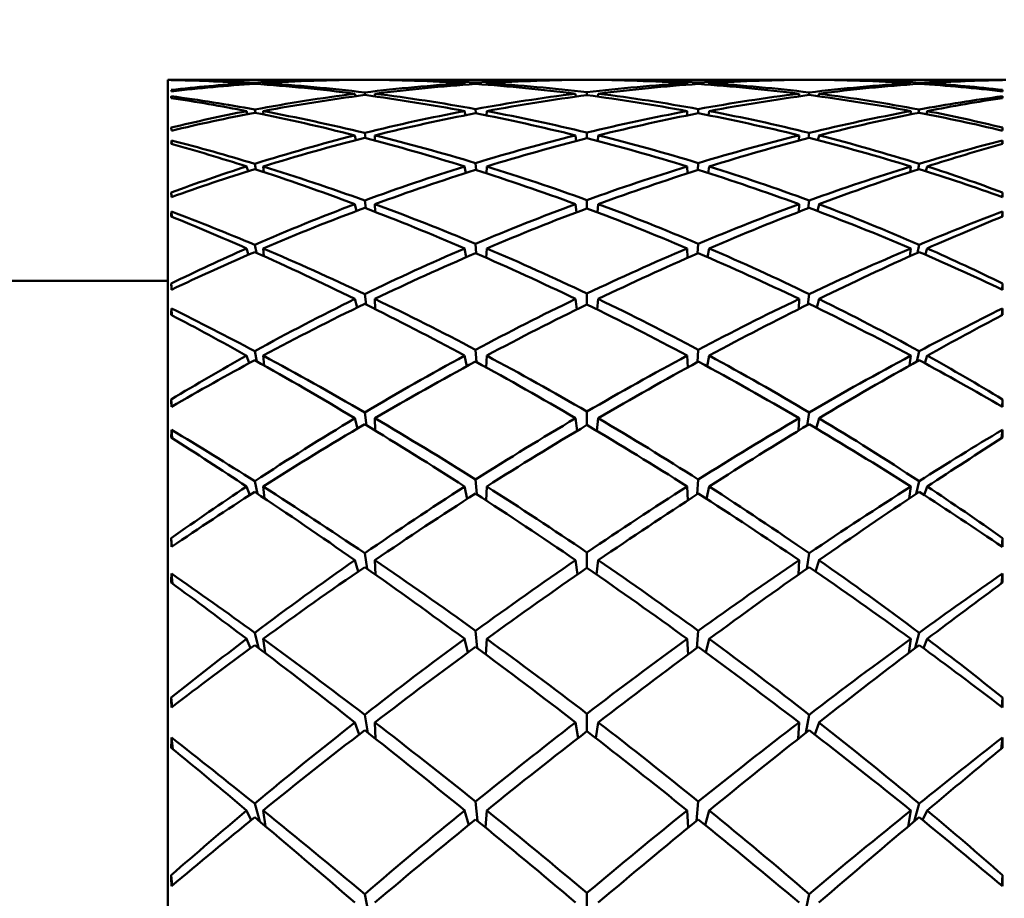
# Model space of a CAD drawing. Header units: inches. Extents: x 0.1 to 17, y 0.3 to 10.7.
# Tile 27 of 74: x 2.619 to 2.864, y 8.27 to 8.489. Entities that reach past the tile are written whole.
import ezdxf

# ---------------------------------------------------------------- set-up
doc = ezdxf.new("R2010")
doc.units = ezdxf.units.IN
doc.header["$LTSCALE"] = 0.5
doc.header["$MEASUREMENT"] = 0
doc.layers.add('Dimension (ANSI)', color=7, linetype='Continuous', lineweight=25)
doc.layers.add('Visible (ANSI)', color=7, linetype='Continuous', lineweight=50)
doc.styles.add('Note Text (ANSI)', font='tahoma.ttf')
doc.dimstyles.new('Default (ANSI)', dxfattribs={"dimscale": 0.5, "dimtxt": 0.12, "dimasz": 0.098425, "dimexe": 0.125, "dimexo": 0.0625, "dimgap": 0.031496, "dimtad": 0, "dimtih": 1, "dimtoh": 1, "dimrnd": 1e-08, "dimzin": 4, "dimdsep": 46, "dimtxsty": 'Note Text (ANSI)', "dimcen": 0.09, "dimdle": 0.393701, "dimclrd": 256, "dimclre": 256, "dimclrt": 256, "dimadec": 0, "dimazin": 1, "dimtfac": 1, "dimtofl": 0, "dimtmove": 0, "dimatfit": 3, "dimfxl": 1, "dimtolj": 1, "dimtzin": 4, "dimlwd": -1, "dimlwe": -1, "dimarcsym": 0})

# ---------------------------------------------------------------- blocks, each defined once
blk = doc.blocks.new('*D7')
at = {"layer": 'Defpoints', "color": 0, "transparency": 16777216}
for p in [(4.8545, 9.03316), (0.74372, 7.03316), (4.8545, 7.03316)]:
    blk.add_point(p, dxfattribs=at)
at = {"layer": 'Dimension (ANSI)', "transparency": 16777216}
for p, q in [((4.82325, 9.03316), (0.68122, 9.03316)), ((0.74372, 8.98394), (0.74372, 8.08015)), ((0.74372, 7.08237), (0.74372, 7.98616)), ((4.82325, 7.03316), (0.68122, 7.03316))]:
    blk.add_line(p, q, dxfattribs=at)
for points in [[(0.73552, 8.98394), (0.75192, 8.98394), (0.74372, 9.03316)], [(0.73552, 7.08237), (0.75192, 7.08237), (0.74372, 7.03316)]]:
    blk.add_solid(points, dxfattribs=at)
at = {"layer": 'Dimension (ANSI)', "transparency": 16777216, "insert": (0.66752, 8.06441), "char_height": 0.06, "attachment_point": 1, "style": 'Note Text (ANSI)'}
blk.add_mtext('\\A1;2.00', dxfattribs=at)

msp = doc.modelspace()

# ---------------------------------------------------------------- linework, layer by layer
at = {"layer": 'Visible (ANSI)'}
for p, q in [((2.65568, 7.59221), (2.65568, 8.4741)), ((2.65568, 8.4741), (2.70221, 8.4741)), ((2.65657, 8.47403), (2.65656, 8.47408)), ((2.67528, 8.47323), (2.67535, 8.47296)), ((2.67735, 8.47309), (2.6773, 8.47336)), ((2.67939, 8.47323), (2.67942, 8.47294)), ((2.70221, 8.4741), (2.70221, 8.47407)), ((2.70718, 8.4741), (2.70718, 8.47407)), ((2.70718, 8.4741), (2.75713, 8.4741)), ((2.72953, 8.47323), (2.72959, 8.47286)), ((2.73228, 8.47305), (2.73225, 8.4734)), ((2.73501, 8.47323), (2.735, 8.47285)), ((2.75713, 8.47407), (2.75713, 8.4741)), ((2.76278, 8.47407), (2.76279, 8.4741)), ((2.76279, 8.4741), (2.81274, 8.4741)), ((2.78492, 8.47285), (2.7849, 8.47323)), ((2.78766, 8.4734), (2.78764, 8.47305)), ((2.79033, 8.47286), (2.79039, 8.47323)), ((2.81274, 8.47407), (2.81274, 8.4741)), ((2.8177, 8.47407), (2.81771, 8.4741)), ((2.81771, 8.4741), (2.86424, 8.4741)), ((2.8405, 8.47294), (2.84053, 8.47323)), ((2.84262, 8.47336), (2.84257, 8.47309)), ((2.84456, 8.47296), (2.84464, 8.47323)), ((2.86335, 8.47403), (2.86335, 8.47408)), ((2.70221, 8.47063), (2.70235, 8.47)), ((2.70474, 8.47029), (2.70466, 8.47093)), ((2.70718, 8.47063), (2.7072, 8.46996)), ((2.7572, 8.46989), (2.75713, 8.47063)), ((2.75996, 8.47026), (2.75996, 8.47097)), ((2.76271, 8.46989), (2.76279, 8.47063)), ((2.81272, 8.46996), (2.81274, 8.47063)), ((2.81525, 8.47093), (2.81517, 8.47029)), ((2.81757, 8.47), (2.81771, 8.47063)), ((2.6566, 8.46952), (2.65656, 8.46999)), ((2.86332, 8.46952), (2.86335, 8.46999)), ((2.67528, 8.46629), (2.67549, 8.46555)), ((2.67745, 8.46586), (2.6773, 8.46668)), ((2.67939, 8.46629), (2.67947, 8.46546)), ((2.72953, 8.46629), (2.7297, 8.46527)), ((2.73232, 8.46576), (2.73225, 8.4668)), ((2.73501, 8.46629), (2.73497, 8.46523)), ((2.78494, 8.46523), (2.7849, 8.46629)), ((2.78766, 8.4668), (2.7876, 8.46576)), ((2.79022, 8.46527), (2.79039, 8.46629)), ((2.84045, 8.46546), (2.84053, 8.46629)), ((2.84262, 8.46668), (2.84247, 8.46586)), ((2.84442, 8.46555), (2.84464, 8.46629)), ((2.65651, 8.46219), (2.65656, 8.46143)), ((2.70483, 8.45958), (2.70466, 8.46086)), ((2.75996, 8.45954), (2.75996, 8.46094)), ((2.81525, 8.46086), (2.81509, 8.45958)), ((2.86335, 8.46143), (2.86341, 8.46219)), ((2.65663, 8.45813), (2.65656, 8.45902)), ((2.70221, 8.46025), (2.70248, 8.45906)), ((2.70718, 8.46025), (2.70721, 8.45895)), ((2.75727, 8.45885), (2.75713, 8.46025)), ((2.76264, 8.45885), (2.76279, 8.46025)), ((2.8127, 8.45895), (2.81274, 8.46025)), ((2.81743, 8.45906), (2.81771, 8.46025)), ((2.86329, 8.45813), (2.86335, 8.45902)), ((2.73237, 8.45163), (2.73225, 8.45336)), ((2.78766, 8.45336), (2.78755, 8.45163)), ((2.67528, 8.45252), (2.67563, 8.45134)), ((2.67756, 8.45178), (2.6773, 8.45316)), ((2.67939, 8.45252), (2.67952, 8.45114)), ((2.72953, 8.45252), (2.72981, 8.45089)), ((2.73501, 8.45252), (2.73495, 8.4508)), ((2.78497, 8.4508), (2.7849, 8.45252)), ((2.79011, 8.45089), (2.79039, 8.45252)), ((2.8404, 8.45114), (2.84053, 8.45252)), ((2.84262, 8.45316), (2.84235, 8.45178)), ((2.84429, 8.45134), (2.84464, 8.45252)), ((2.65659, 8.4449), (2.65651, 8.44605)), ((2.86333, 8.4449), (2.86341, 8.44605)), ((2.70492, 8.44211), (2.70466, 8.44405)), ((2.75996, 8.44209), (2.75996, 8.44417)), ((2.81525, 8.44405), (2.815, 8.44211)), ((2.65666, 8.44003), (2.65656, 8.44133)), ((2.70221, 8.44314), (2.70262, 8.44144)), ((2.70718, 8.44314), (2.70723, 8.44122)), ((2.75735, 8.4411), (2.75713, 8.44314)), ((2.76257, 8.4411), (2.76279, 8.44314)), ((2.81268, 8.44122), (2.81274, 8.44314)), ((2.8173, 8.44144), (2.81771, 8.44314)), ((2.86325, 8.44003), (2.86335, 8.44133)), ((2.67528, 8.43214), (2.67577, 8.43058)), ((2.67769, 8.43107), (2.6773, 8.43302)), ((2.67939, 8.43214), (2.67958, 8.43022)), ((2.72953, 8.43214), (2.72992, 8.42995)), ((2.73242, 8.43089), (2.73225, 8.4333)), ((2.73501, 8.43214), (2.73492, 8.42979)), ((2.785, 8.42979), (2.7849, 8.43214)), ((2.78766, 8.4333), (2.7875, 8.43089)), ((2.79, 8.42995), (2.79039, 8.43214)), ((2.84034, 8.43022), (2.84053, 8.43214)), ((2.84262, 8.43302), (2.84223, 8.43107)), ((2.84415, 8.43058), (2.84464, 8.43214)), ((2.65568, 8.4241), (2.50494, 8.4241)), ((2.65662, 8.42189), (2.65651, 8.4234)), ((2.8633, 8.42189), (2.86341, 8.4234)), ((2.70221, 8.41956), (2.70275, 8.41742)), ((2.70502, 8.41817), (2.70466, 8.42076)), ((2.70718, 8.41956), (2.70726, 8.41706)), ((2.75742, 8.41695), (2.75713, 8.41956)), ((2.75996, 8.41819), (2.75996, 8.42091)), ((2.76249, 8.41695), (2.76279, 8.41956)), ((2.81266, 8.41706), (2.81274, 8.41956)), ((2.81525, 8.42076), (2.8149, 8.41817)), ((2.81716, 8.41742), (2.81771, 8.41956)), ((2.6567, 8.41549), (2.65656, 8.41721)), ((2.86321, 8.41549), (2.86335, 8.41721)), ((2.73247, 8.40386), (2.73225, 8.40692)), ((2.78766, 8.40692), (2.78745, 8.40386)), ((2.67528, 8.40546), (2.67591, 8.40358)), ((2.67783, 8.40403), (2.6773, 8.40658)), ((2.67939, 8.40546), (2.67965, 8.40301)), ((2.72953, 8.40546), (2.73004, 8.40278)), ((2.73501, 8.40546), (2.73489, 8.40254)), ((2.78503, 8.40254), (2.7849, 8.40546)), ((2.78988, 8.40278), (2.79039, 8.40546)), ((2.84026, 8.40301), (2.84053, 8.40546)), ((2.84262, 8.40658), (2.84208, 8.40403)), ((2.84401, 8.40358), (2.84464, 8.40546)), ((2.65665, 8.39276), (2.65651, 8.39459)), ((2.86327, 8.39276), (2.86341, 8.39459)), ((2.70221, 8.38989), (2.7029, 8.38737)), ((2.70513, 8.38813), (2.70466, 8.39136)), ((2.70718, 8.38989), (2.70728, 8.38683)), ((2.75751, 8.38676), (2.75713, 8.38989)), ((2.75996, 8.38822), (2.75996, 8.39154)), ((2.7624, 8.38676), (2.76279, 8.38989)), ((2.81264, 8.38683), (2.81274, 8.38989)), ((2.81525, 8.39136), (2.81478, 8.38813)), ((2.81701, 8.38737), (2.81771, 8.38989)), ((2.65676, 8.38491), (2.65656, 8.38703)), ((2.86316, 8.38491), (2.86335, 8.38703)), ((2.67528, 8.37291), (2.67606, 8.37078)), ((2.67801, 8.3711), (2.6773, 8.37424)), ((2.67939, 8.37291), (2.67974, 8.36995)), ((2.72953, 8.37291), (2.73018, 8.36982)), ((2.73253, 8.37097), (2.73225, 8.37466)), ((2.73501, 8.37291), (2.73485, 8.36947)), ((2.78506, 8.36947), (2.7849, 8.37291)), ((2.78766, 8.37466), (2.78738, 8.37097)), ((2.78974, 8.36982), (2.79039, 8.37291)), ((2.84018, 8.36995), (2.84053, 8.37291)), ((2.84262, 8.37424), (2.84191, 8.3711)), ((2.84385, 8.37078), (2.84464, 8.37291)), ((2.65668, 8.35796), (2.65651, 8.36008)), ((2.86324, 8.35796), (2.86341, 8.36008)), ((2.70528, 8.35244), (2.70466, 8.3563)), ((2.75996, 8.35265), (2.75996, 8.35652)), ((2.81525, 8.3563), (2.81464, 8.35244)), ((2.70221, 8.35459), (2.70307, 8.35178)), ((2.70718, 8.35459), (2.70731, 8.35101)), ((2.75761, 8.35103), (2.75713, 8.35459)), ((2.7623, 8.35103), (2.76279, 8.35459)), ((2.8126, 8.35101), (2.81274, 8.35459)), ((2.81685, 8.35178), (2.81771, 8.35459)), ((2.65682, 8.34877), (2.65656, 8.35126)), ((2.8631, 8.34877), (2.86335, 8.35126)), ((2.67824, 8.33276), (2.6773, 8.33653)), ((2.73261, 8.33273), (2.73225, 8.337)), ((2.78766, 8.337), (2.7873, 8.33273)), ((2.84262, 8.33653), (2.84168, 8.33276)), ((2.67528, 8.335), (2.67624, 8.3327)), ((2.67939, 8.335), (2.67985, 8.33154)), ((2.72953, 8.335), (2.73033, 8.33159)), ((2.73501, 8.335), (2.73481, 8.33111)), ((2.78511, 8.33111), (2.7849, 8.335)), ((2.78958, 8.33159), (2.79039, 8.335)), ((2.84007, 8.33154), (2.84053, 8.335)), ((2.84368, 8.3327), (2.84464, 8.335)), ((2.65671, 8.31805), (2.65651, 8.32042)), ((2.86321, 8.31805), (2.86341, 8.32042)), ((2.70546, 8.31166), (2.70466, 8.31615)), ((2.75996, 8.31204), (2.75996, 8.3164)), ((2.81525, 8.31615), (2.81446, 8.31166)), ((2.70221, 8.31423), (2.70326, 8.31121)), ((2.70718, 8.31423), (2.70735, 8.31017)), ((2.75774, 8.31032), (2.75713, 8.31423)), ((2.76218, 8.31032), (2.76279, 8.31423)), ((2.81256, 8.31017), (2.81274, 8.31423)), ((2.81665, 8.31121), (2.81771, 8.31423)), ((2.65691, 8.30761), (2.65656, 8.31048)), ((2.86301, 8.30761), (2.86335, 8.31048)), ((2.67855, 8.28958), (2.6773, 8.29403)), ((2.73271, 8.28974), (2.73225, 8.29456)), ((2.78766, 8.29456), (2.7872, 8.28974)), ((2.84262, 8.29403), (2.84136, 8.28958)), ((2.67528, 8.29234), (2.67644, 8.28994)), ((2.67939, 8.29234), (2.68, 8.28836)), ((2.72953, 8.29234), (2.73053, 8.28871)), ((2.73501, 8.29234), (2.73475, 8.28806)), ((2.78516, 8.28806), (2.7849, 8.29234)), ((2.78939, 8.28871), (2.79039, 8.29234)), ((2.83992, 8.28836), (2.84053, 8.29234)), ((2.84348, 8.28994), (2.84464, 8.29234)), ((2.65675, 8.27365), (2.65651, 8.27622)), ((2.86317, 8.27365), (2.86341, 8.27622)), ((2.70571, 8.2664), (2.70466, 8.27154)), ((2.75996, 8.26704), (2.75996, 8.27181)), ((2.81525, 8.27154), (2.8142, 8.2664))]:
    msp.add_line(p, q, dxfattribs=at)
for centre, major_axis, ratio, start_param, end_param in [((2.68651, 8.03316), (0.02987, -0.44094), 0.017311, 3.151383, 3.158782), ((2.80074, 8.03316), (-0.36475, 0.35961), 0.699563, 5.603238, 5.647707), ((2.80074, 8.03316), (0.34933, -0.34177), 0.797566, 2.520478, 2.564947), ((2.71918, 8.03316), (0.34083, -0.3301), 0.857759, 2.358689, 2.405812), ((2.71918, 8.03316), (-0.3437, 0.28746), 0.972846, 5.490078, 5.537201), ((2.80074, 8.03316), (0.34933, -0.34177), 0.797566, 2.457646, 2.515732), ((2.80074, 8.03316), (-0.36475, 0.35961), 0.699563, 5.540406, 5.598492), ((2.71918, 8.03316), (-0.3437, 0.28746), 0.972846, 5.428178, 5.485332), ((2.71918, 8.03316), (0.34083, -0.3301), 0.857759, 2.296789, 2.353943), ((2.80074, 8.03316), (-0.34933, 0.34177), 0.797566, 5.536407, 5.59356), ((2.80074, 8.03316), (0.33558, -0.3194), 0.905877, 2.443729, 2.500883), ((2.71918, 8.03316), (0.3437, -0.28746), 0.972846, 2.224305, 2.280908), ((2.71918, 8.03316), (0.33558, 0.3194), 0.905877, 0.829757, 0.886359), ((2.80074, 8.03316), (0.33558, -0.3194), 0.905877, 2.380897, 2.437499), ((2.80074, 8.03316), (-0.34933, 0.34177), 0.797566, 5.473575, 5.530177), ((2.71918, 8.03316), (0.33558, 0.3194), 0.905877, 0.767108, 0.823527), ((2.71918, 8.03316), (0.3437, -0.28746), 0.972846, 2.161656, 2.218076), ((2.80074, 8.03316), (-0.33558, 0.3194), 0.905877, 5.459658, 5.516077), ((2.80074, 8.03316), (-0.3437, -0.28746), 0.972846, 4.06511, 4.121529), ((2.71918, 8.03316), (-0.33558, -0.3194), 0.905877, 3.845686, 3.902288), ((2.71918, 8.03316), (0.34933, 0.34177), 0.797566, 0.753009, 0.809611), ((2.80074, 8.03316), (-0.3437, -0.28746), 0.972846, 4.002278, 4.05888), ((2.80074, 8.03316), (-0.33558, 0.3194), 0.905877, 5.396826, 5.453428), ((2.71918, 8.03316), (0.34933, 0.34177), 0.797566, 0.689625, 0.746779), ((2.71918, 8.03316), (-0.33558, -0.3194), 0.905877, 3.782302, 3.839456), ((2.80074, 8.03316), (0.3437, 0.28746), 0.972846, 0.797853, 0.855007), ((2.80074, 8.03316), (-0.34083, -0.3301), 0.857759, 3.929242, 3.986396), ((2.71918, 8.03316), (-0.34933, -0.34177), 0.797566, 3.767454, 3.82554), ((2.71918, 8.03316), (0.36475, 0.35961), 0.699563, 0.684694, 0.74278), ((2.80074, 8.03316), (-0.34083, -0.3301), 0.857759, 3.877373, 3.924496), ((2.80074, 8.03316), (0.3437, 0.28746), 0.972846, 0.745984, 0.793107), ((2.71918, 8.03316), (0.36475, 0.35961), 0.699563, 0.635478, 0.679948), ((2.71918, 8.03316), (-0.34933, -0.34177), 0.797566, 3.718238, 3.762708), ((2.83341, 8.03316), (0.02987, 0.44094), 0.017311, 6.265996, 6.273395), ((2.68651, 8.03316), (0.03059, -0.44094), 0.008722, 3.026287, 3.033686), ((2.80074, 8.03316), (0.33558, -0.3194), 0.905877, 2.506561, 2.564647), ((2.71918, 8.03316), (0.34083, -0.3301), 0.857759, 2.234509, 2.291111), ((2.80074, 8.03316), (-0.3437, -0.28746), 0.972846, 4.127942, 4.184544), ((2.71918, 8.03316), (0.3437, -0.28746), 0.972846, 2.098642, 2.155244), ((2.80074, 8.03316), (-0.34083, -0.3301), 0.857759, 3.992074, 4.048676), ((2.71918, 8.03316), (-0.33558, -0.3194), 0.905877, 3.718538, 3.776624), ((2.83341, 8.03316), (0.03059, 0.44094), 0.008722, 0.107907, 0.115306), ((2.68651, 8.03316), (0.02869, -0.44094), 0.025633, 3.276552, 3.283951), ((2.80074, 8.03316), (-0.37939, 0.37538), 0.609816, 5.542348, 5.586818), ((2.71918, 8.03316), (0.35602, -0.34977), 0.754174, 2.303144, 2.350267), ((2.71918, 8.03316), (0.33558, 0.3194), 0.905877, 0.892037, 0.949191), ((2.80074, 8.03316), (-0.36475, 0.35961), 0.699563, 5.477574, 5.534728), ((2.71918, 8.03316), (0.34933, 0.34177), 0.797566, 0.816023, 0.872442), ((2.80074, 8.03316), (-0.34933, 0.34177), 0.797566, 5.410743, 5.467162), ((2.71918, 8.03316), (0.36475, 0.35961), 0.699563, 0.748457, 0.805611), ((2.80074, 8.03316), (-0.33558, 0.3194), 0.905877, 5.333994, 5.391148), ((2.80074, 8.03316), (-0.35602, -0.34977), 0.754174, 3.932918, 3.980041), ((2.71918, 8.03316), (0.37939, 0.37538), 0.609816, 0.696367, 0.740837), ((2.83341, 8.03316), (0.02869, 0.44094), 0.025633, 6.140827, 6.148226), ((2.80074, 8.03316), (0.33558, -0.3194), 0.905877, 2.569393, 2.613862), ((2.71918, 8.03316), (0.33558, 0.3194), 0.905877, 0.953937, 1.00106), ((2.80074, 8.03316), (-0.37939, 0.37538), 0.609816, 5.479517, 5.537603), ((2.71918, 8.03316), (0.35602, -0.34977), 0.754174, 2.241244, 2.298398), ((2.80074, 8.03316), (-0.3437, -0.28746), 0.972846, 4.190773, 4.247927), ((2.71918, 8.03316), (0.34933, 0.34177), 0.797566, 0.878672, 0.935274), ((2.80074, 8.03316), (-0.36475, 0.35961), 0.699563, 5.414742, 5.471344), ((2.71918, 8.03316), (0.34083, -0.3301), 0.857759, 2.17186, 2.228279), ((2.80074, 8.03316), (-0.34083, -0.3301), 0.857759, 4.054906, 4.111325), ((2.71918, 8.03316), (0.36475, 0.35961), 0.699563, 0.811841, 0.868443), ((2.80074, 8.03316), (-0.34933, 0.34177), 0.797566, 5.347911, 5.404513), ((2.71918, 8.03316), (0.3437, -0.28746), 0.972846, 2.035258, 2.092412), ((2.80074, 8.03316), (-0.35602, -0.34977), 0.754174, 3.984787, 4.041941), ((2.71918, 8.03316), (0.37939, 0.37538), 0.609816, 0.745583, 0.803669), ((2.80074, 8.03316), (-0.33558, 0.3194), 0.905877, 5.282125, 5.329249), ((2.71918, 8.03316), (-0.33558, -0.3194), 0.905877, 3.669323, 3.713793), ((2.68651, 8.03316), (0.02705, -0.44094), 0.033561, 3.401824, 3.409224), ((2.71918, 8.03316), (0.3712, -0.36663), 0.659956, 2.243134, 2.290257), ((2.80074, 8.03316), (-0.3437, -0.28746), 0.972846, 4.253605, 4.311691), ((2.71918, 8.03316), (0.34933, 0.34177), 0.797566, 0.940952, 0.998106), ((2.80074, 8.03316), (-0.37939, 0.37538), 0.609816, 5.416685, 5.473839), ((2.71918, 8.03316), (0.35602, -0.34977), 0.754174, 2.178964, 2.235566), ((2.80074, 8.03316), (-0.34083, -0.3301), 0.857759, 4.117738, 4.17434), ((2.71918, 8.03316), (0.36475, 0.35961), 0.699563, 0.874856, 0.931275), ((2.80074, 8.03316), (-0.36475, 0.35961), 0.699563, 5.35191, 5.40833), ((2.71918, 8.03316), (0.34083, -0.3301), 0.857759, 2.108845, 2.165447), ((2.80074, 8.03316), (-0.35602, -0.34977), 0.754174, 4.047619, 4.104221), ((2.71918, 8.03316), (0.37939, 0.37538), 0.609816, 0.809347, 0.866501), ((2.80074, 8.03316), (-0.34933, 0.34177), 0.797566, 5.285079, 5.342233), ((2.71918, 8.03316), (0.3437, -0.28746), 0.972846, 1.971494, 2.02958), ((2.80074, 8.03316), (-0.3712, -0.36663), 0.659956, 3.992929, 4.040052), ((2.83341, 8.03316), (-0.02705, -0.44094), 0.033561, 2.873962, 2.881361), ((2.80074, 8.03316), (-0.39277, 0.38941), 0.526697, 5.480694, 5.525163), ((2.71918, 8.03316), (0.39277, 0.38941), 0.526697, 0.758022, 0.802491), ((2.80074, 8.03316), (-0.3437, -0.28746), 0.972846, 4.316437, 4.360907), ((2.71918, 8.03316), (0.34933, 0.34177), 0.797566, 1.002852, 1.049975), ((2.80074, 8.03316), (-0.39277, 0.38941), 0.526697, 5.417862, 5.475948), ((2.71918, 8.03316), (0.3712, -0.36663), 0.659956, 2.181234, 2.238388), ((2.80074, 8.03316), (-0.34083, -0.3301), 0.857759, 4.18057, 4.237724), ((2.71918, 8.03316), (0.36475, 0.35961), 0.699563, 0.937505, 0.994107), ((2.80074, 8.03316), (-0.37939, 0.37538), 0.609816, 5.353853, 5.410455), ((2.71918, 8.03316), (0.35602, -0.34977), 0.754174, 2.116315, 2.172735), ((2.80074, 8.03316), (-0.35602, -0.34977), 0.754174, 4.110451, 4.16687), ((2.71918, 8.03316), (0.37939, 0.37538), 0.609816, 0.87273, 0.929332), ((2.80074, 8.03316), (-0.36475, 0.35961), 0.699563, 5.289078, 5.34568), ((2.71918, 8.03316), (0.34083, -0.3301), 0.857759, 2.045462, 2.102616), ((2.80074, 8.03316), (-0.3712, -0.36663), 0.659956, 4.044798, 4.101952), ((2.71918, 8.03316), (0.39277, 0.38941), 0.526697, 0.807237, 0.865323), ((2.80074, 8.03316), (-0.34933, 0.34177), 0.797566, 5.23321, 5.280333), ((2.71918, 8.03316), (0.3437, -0.28746), 0.972846, 1.922279, 1.966748), ((2.68651, 8.03316), (0.03059, -0.44094), 0.008722, 3.499616, 3.507016), ((2.83341, 8.03316), (0.03059, 0.44094), 0.008722, 5.917762, 5.925162), ((2.68651, 8.03316), (0.02499, -0.44094), 0.040971, 3.527225, 3.534624), ((2.71918, 8.03316), (0.38532, -0.38163), 0.573245, 2.181836, 2.22896), ((2.80074, 8.03316), (-0.34083, -0.3301), 0.857759, 4.243402, 4.301488), ((2.71918, 8.03316), (0.36475, 0.35961), 0.699563, 0.999785, 1.056939), ((2.80074, 8.03316), (-0.39277, 0.38941), 0.526697, 5.35503, 5.412184), ((2.71918, 8.03316), (0.3712, -0.36663), 0.659956, 2.118954, 2.175556), ((2.80074, 8.03316), (-0.35602, -0.34977), 0.754174, 4.173283, 4.229885), ((2.71918, 8.03316), (0.37939, 0.37538), 0.609816, 0.935745, 0.992164), ((2.80074, 8.03316), (-0.37939, 0.37538), 0.609816, 5.291021, 5.34744), ((2.71918, 8.03316), (0.35602, -0.34977), 0.754174, 2.053301, 2.109903), ((2.80074, 8.03316), (-0.3712, -0.36663), 0.659956, 4.107629, 4.164232), ((2.71918, 8.03316), (0.39277, 0.38941), 0.526697, 0.871001, 0.928155), ((2.80074, 8.03316), (-0.36475, 0.35961), 0.699563, 5.226246, 5.2834), ((2.71918, 8.03316), (0.34083, -0.3301), 0.857759, 1.981698, 2.039784), ((2.80074, 8.03316), (-0.38532, -0.38163), 0.573245, 4.054226, 4.101349), ((2.83341, 8.03316), (-0.02499, -0.44094), 0.040971, 2.748561, 2.75596), ((2.80074, 8.03316), (-0.40473, 0.40177), 0.44891, 5.418673, 5.463143), ((2.71918, 8.03316), (0.40473, 0.40177), 0.44891, 0.820043, 0.864512), ((2.80074, 8.03316), (-0.34083, -0.3301), 0.857759, 4.306233, 4.350703), ((2.71918, 8.03316), (0.36475, 0.35961), 0.699563, 1.061685, 1.108808), ((2.80074, 8.03316), (-0.40473, 0.40177), 0.44891, 5.355841, 5.413927), ((2.71918, 8.03316), (0.38532, -0.38163), 0.573245, 2.119937, 2.177091), ((2.80074, 8.03316), (-0.35602, -0.34977), 0.754174, 4.236114, 4.293268), ((2.71918, 8.03316), (0.3712, -0.36663), 0.659956, 2.056305, 2.112724), ((2.80074, 8.03316), (-0.3712, -0.36663), 0.659956, 4.170461, 4.226881), ((2.71918, 8.03316), (0.35602, -0.34977), 0.754174, 1.989917, 2.047071), ((2.80074, 8.03316), (-0.38532, -0.38163), 0.573245, 4.106095, 4.163249), ((2.71918, 8.03316), (0.40473, 0.40177), 0.44891, 0.869258, 0.927344), ((2.80074, 8.03316), (-0.36475, 0.35961), 0.699563, 5.174377, 5.221501), ((2.71918, 8.03316), (0.34083, -0.3301), 0.857759, 1.932482, 1.976952), ((2.71918, 8.03316), (0.37939, 0.37538), 0.609816, 0.998394, 1.054996), ((2.80074, 8.03316), (-0.39277, 0.38941), 0.526697, 5.292198, 5.3488), ((2.71918, 8.03316), (0.39277, 0.38941), 0.526697, 0.934385, 0.990987), ((2.80074, 8.03316), (-0.37939, 0.37538), 0.609816, 5.228189, 5.284791), ((2.68651, 8.03316), (0.02987, -0.44094), 0.017311, 3.624712, 3.632112), ((2.83341, 8.03316), (0.02987, 0.44094), 0.017311, 5.792666, 5.800066), ((2.80074, 8.03316), (-0.35602, -0.34977), 0.754174, 4.298946, 4.357032), ((2.71918, 8.03316), (0.38532, -0.38163), 0.573245, 2.057657, 2.114259), ((2.80074, 8.03316), (-0.3712, -0.36663), 0.659956, 4.233293, 4.289895), ((2.71918, 8.03316), (0.3712, -0.36663), 0.659956, 1.99329, 2.049892), ((2.80074, 8.03316), (-0.38532, -0.38163), 0.573245, 4.168927, 4.225529), ((2.71918, 8.03316), (0.35602, -0.34977), 0.754174, 1.926153, 1.984239), ((2.68651, 8.03316), (0.02253, -0.44094), 0.047744, 3.652771, 3.660171), ((2.71918, 8.03316), (0.39811, -0.39494), 0.492569, 2.119995, 2.167118), ((2.71918, 8.03316), (0.37939, 0.37538), 0.609816, 1.060674, 1.117828), ((2.80074, 8.03316), (-0.40473, 0.40177), 0.44891, 5.293009, 5.350163), ((2.71918, 8.03316), (0.39277, 0.38941), 0.526697, 0.997399, 1.053819), ((2.80074, 8.03316), (-0.39277, 0.38941), 0.526697, 5.229366, 5.285786), ((2.71918, 8.03316), (0.40473, 0.40177), 0.44891, 0.933022, 0.990176), ((2.80074, 8.03316), (-0.37939, 0.37538), 0.609816, 5.165357, 5.222511), ((2.80074, 8.03316), (-0.39811, -0.39494), 0.492569, 4.116068, 4.163191), ((2.83341, 8.03316), (-0.02253, -0.44094), 0.047744, 2.623015, 2.630414), ((2.80074, 8.03316), (0.41516, -0.41248), 0.375394, 2.214858, 2.259328), ((2.71918, 8.03316), (0.41516, 0.41248), 0.375394, 0.882265, 0.926735), ((2.80074, 8.03316), (-0.35602, -0.34977), 0.754174, 4.361778, 4.406248), ((2.71918, 8.03316), (0.37939, 0.37538), 0.609816, 1.122574, 1.169697), ((2.80074, 8.03316), (0.41516, -0.41248), 0.375394, 2.152026, 2.210112), ((2.71918, 8.03316), (0.39811, -0.39494), 0.492569, 2.058095, 2.115249), ((2.80074, 8.03316), (-0.3712, -0.36663), 0.659956, 4.296125, 4.353279), ((2.71918, 8.03316), (0.38532, -0.38163), 0.573245, 1.995007, 2.051427), ((2.80074, 8.03316), (-0.38532, -0.38163), 0.573245, 4.231758, 4.288178), ((2.71918, 8.03316), (0.3712, -0.36663), 0.659956, 1.929906, 1.98706), ((2.80074, 8.03316), (-0.39811, -0.39494), 0.492569, 4.167937, 4.225091), ((2.71918, 8.03316), (0.41516, 0.41248), 0.375394, 0.93148, 0.989566), ((2.80074, 8.03316), (-0.37939, 0.37538), 0.609816, 5.113488, 5.160611), ((2.71918, 8.03316), (0.35602, -0.34977), 0.754174, 1.876938, 1.921407), ((2.71918, 8.03316), (0.39277, 0.38941), 0.526697, 1.060049, 1.116651), ((2.80074, 8.03316), (-0.40473, 0.40177), 0.44891, 5.230178, 5.28678), ((2.71918, 8.03316), (0.40473, 0.40177), 0.44891, 0.996406, 1.053008), ((2.80074, 8.03316), (-0.39277, 0.38941), 0.526697, 5.166535, 5.223137), ((2.68651, 8.03316), (0.02869, -0.44094), 0.025633, 3.749881, 3.757281), ((2.83341, 8.03316), (0.02869, 0.44094), 0.025633, 5.667497, 5.674897), ((2.80074, 8.03316), (-0.3712, -0.36663), 0.659956, 4.358957, 4.417043), ((2.71918, 8.03316), (0.39811, -0.39494), 0.492569, 1.995815, 2.052417), ((2.80074, 8.03316), (-0.38532, -0.38163), 0.573245, 4.29459, 4.351192), ((2.71918, 8.03316), (0.38532, -0.38163), 0.573245, 1.931993, 1.988595), ((2.80074, 8.03316), (-0.39811, -0.39494), 0.492569, 4.230768, 4.287371), ((2.71918, 8.03316), (0.3712, -0.36663), 0.659956, 1.866142, 1.924228), ((2.71918, 8.03316), (0.39277, 0.38941), 0.526697, 1.122329, 1.179483), ((2.80074, 8.03316), (0.41516, -0.41248), 0.375394, 2.089194, 2.146348), ((2.71918, 8.03316), (0.40473, 0.40177), 0.44891, 1.05942, 1.11584), ((2.80074, 8.03316), (-0.40473, 0.40177), 0.44891, 5.167346, 5.223765), ((2.71918, 8.03316), (0.41516, 0.41248), 0.375394, 0.995244, 1.052398), ((2.80074, 8.03316), (-0.39277, 0.38941), 0.526697, 5.103703, 5.160857), ((2.68651, 8.03316), (0.01971, -0.44094), 0.053772, 3.77847, 3.78587), ((2.80074, 8.03316), (0.424, -0.42152), 0.305271, 2.152514, 2.196984), ((2.71918, 8.03316), (0.40942, -0.4066), 0.416741, 2.057873, 2.104996), ((2.80074, 8.03316), (0.40942, 0.4066), 0.416741, 1.036596, 1.083719), ((2.71918, 8.03316), (0.424, 0.42152), 0.305271, 0.944609, 0.989078), ((2.83341, 8.03316), (-0.01971, -0.44094), 0.053772, 2.497316, 2.504715), ((2.80074, 8.03316), (-0.3712, -0.36663), 0.659956, 4.421789, 4.466258), ((2.71918, 8.03316), (0.40942, -0.4066), 0.416741, 1.995974, 2.053128), ((2.80074, 8.03316), (-0.38532, -0.38163), 0.573245, 4.357422, 4.414576), ((2.71918, 8.03316), (0.39811, -0.39494), 0.492569, 1.933166, 1.989585), ((2.80074, 8.03316), (-0.39811, -0.39494), 0.492569, 4.2936, 4.35002), ((2.71918, 8.03316), (0.38532, -0.38163), 0.573245, 1.868609, 1.925763), ((2.80074, 8.03316), (0.40942, 0.4066), 0.416741, 1.088465, 1.145619), ((2.71918, 8.03316), (0.3712, -0.36663), 0.659956, 1.816927, 1.861397), ((2.71918, 8.03316), (0.39277, 0.38941), 0.526697, 1.184228, 1.231352), ((2.80074, 8.03316), (0.424, -0.42152), 0.305271, 2.089683, 2.147769), ((2.71918, 8.03316), (0.40473, 0.40177), 0.44891, 1.122069, 1.178671), ((2.80074, 8.03316), (0.41516, -0.41248), 0.375394, 2.026363, 2.082965), ((2.71918, 8.03316), (0.41516, 0.41248), 0.375394, 1.058628, 1.11523), ((2.80074, 8.03316), (-0.40473, 0.40177), 0.44891, 5.104514, 5.161116), ((2.71918, 8.03316), (0.424, 0.42152), 0.305271, 0.993824, 1.05191), ((2.80074, 8.03316), (-0.39277, 0.38941), 0.526697, 5.051834, 5.098957), ((2.68651, 8.03316), (0.02705, -0.44094), 0.033561, 3.875154, 3.882553), ((2.83341, 8.03316), (-0.02705, -0.44094), 0.033561, 2.400632, 2.408032), ((2.80074, 8.03316), (-0.38532, -0.38163), 0.573245, 4.420254, 4.47834), ((2.71918, 8.03316), (0.40473, 0.40177), 0.44891, 1.184349, 1.241503), ((2.80074, 8.03316), (0.424, -0.42152), 0.305271, 2.026851, 2.084005), ((2.71918, 8.03316), (0.40942, -0.4066), 0.416741, 1.933694, 1.990296), ((2.80074, 8.03316), (-0.39811, -0.39494), 0.492569, 4.356432, 4.413034), ((2.71918, 8.03316), (0.39811, -0.39494), 0.492569, 1.870151, 1.926753), ((2.80074, 8.03316), (0.40942, 0.4066), 0.416741, 1.151297, 1.207899), ((2.71918, 8.03316), (0.424, 0.42152), 0.305271, 1.057588, 1.114742), ((2.80074, 8.03316), (-0.40473, 0.40177), 0.44891, 5.041682, 5.098836), ((2.71918, 8.03316), (0.38532, -0.38163), 0.573245, 1.804845, 1.862931), ((2.68651, 8.03316), (0.01658, -0.44094), 0.058958, 3.904321, 3.91172), ((2.71918, 8.03316), (0.41917, -0.41659), 0.344788, 1.995591, 2.042715), ((2.71918, 8.03316), (0.41516, 0.41248), 0.375394, 1.121643, 1.178062), ((2.80074, 8.03316), (0.41516, -0.41248), 0.375394, 1.963531, 2.01995), ((2.80074, 8.03316), (0.41917, 0.41659), 0.344788, 1.098878, 1.146001), ((2.83341, 8.03316), (-0.01658, -0.44094), 0.058958, 2.371465, 2.378864), ((2.80074, 8.03316), (0.4312, -0.42886), 0.237791, 2.090094, 2.134564), ((2.71918, 8.03316), (0.4312, 0.42886), 0.237791, 1.007029, 1.051498), ((2.80074, 8.03316), (-0.38532, -0.38163), 0.573245, 4.483086, 4.527555), ((2.71918, 8.03316), (0.40473, 0.40177), 0.44891, 1.246249, 1.293372), ((2.80074, 8.03316), (0.4312, -0.42886), 0.237791, 2.027262, 2.085348), ((2.71918, 8.03316), (0.41917, -0.41659), 0.344788, 1.933692, 1.990846), ((2.80074, 8.03316), (-0.39811, -0.39494), 0.492569, 4.419264, 4.476418), ((2.71918, 8.03316), (0.40942, -0.4066), 0.416741, 1.871044, 1.927464), ((2.80074, 8.03316), (0.40942, 0.4066), 0.416741, 1.214129, 1.270548), ((2.71918, 8.03316), (0.39811, -0.39494), 0.492569, 1.806767, 1.863921), ((2.80074, 8.03316), (0.41917, 0.41659), 0.344788, 1.150747, 1.207901), ((2.71918, 8.03316), (0.4312, 0.42886), 0.237791, 1.056244, 1.11433), ((2.80074, 8.03316), (-0.40473, 0.40177), 0.44891, 4.989813, 5.036936), ((2.71918, 8.03316), (0.38532, -0.38163), 0.573245, 1.75563, 1.800099), ((2.71918, 8.03316), (0.41516, 0.41248), 0.375394, 1.184292, 1.240894), ((2.80074, 8.03316), (0.424, -0.42152), 0.305271, 1.964019, 2.020621), ((2.71918, 8.03316), (0.424, 0.42152), 0.305271, 1.120972, 1.177574), ((2.80074, 8.03316), (0.41516, -0.41248), 0.375394, 1.900699, 1.957301), ((2.68651, 8.03316), (0.02499, -0.44094), 0.040971, 4.000555, 4.007954), ((2.83341, 8.03316), (-0.02499, -0.44094), 0.040971, 2.275231, 2.282631), ((2.80074, 8.03316), (-0.39811, -0.39494), 0.492569, 4.482096, 4.540182), ((2.71918, 8.03316), (0.41917, -0.41659), 0.344788, 1.871412, 1.928014), ((2.80074, 8.03316), (0.40942, 0.4066), 0.416741, 1.276961, 1.333563), ((2.71918, 8.03316), (0.40942, -0.4066), 0.416741, 1.80803, 1.864632), ((2.80074, 8.03316), (0.41917, 0.41659), 0.344788, 1.213579, 1.270181), ((2.71918, 8.03316), (0.39811, -0.39494), 0.492569, 1.743003, 1.801089), ((2.71918, 8.03316), (0.41516, 0.41248), 0.375394, 1.246572, 1.303726), ((2.80074, 8.03316), (0.4312, -0.42886), 0.237791, 1.964431, 2.021585), ((2.71918, 8.03316), (0.424, 0.42152), 0.305271, 1.183986, 1.240406), ((2.80074, 8.03316), (0.424, -0.42152), 0.305271, 1.901187, 1.957606), ((2.71918, 8.03316), (0.4312, 0.42886), 0.237791, 1.120008, 1.177162), ((2.80074, 8.03316), (0.41516, -0.41248), 0.375394, 1.837867, 1.895021), ((2.68651, 8.03316), (0.01318, -0.44094), 0.063215, 4.030312, 4.037711), ((2.71918, 8.03316), (0.42731, -0.42489), 0.27589, 1.933211, 1.980334), ((2.80074, 8.03316), (0.42731, 0.42489), 0.27589, 1.161259, 1.208382), ((2.83341, 8.03316), (-0.01318, -0.44094), 0.063215, 2.245474, 2.252874), ((2.80074, 8.03316), (0.43673, -0.43448), 0.172299, 2.027625, 2.072094), ((2.71918, 8.03316), (0.43673, 0.43448), 0.172299, 1.069498, 1.113968), ((2.80074, 8.03316), (-0.39811, -0.39494), 0.492569, 4.544928, 4.589397), ((2.71918, 8.03316), (0.42731, -0.42489), 0.27589, 1.871311, 1.928465), ((2.80074, 8.03316), (0.40942, 0.4066), 0.416741, 1.339793, 1.396947), ((2.71918, 8.03316), (0.41917, -0.41659), 0.344788, 1.808763, 1.865182), ((2.80074, 8.03316), (0.41917, 0.41659), 0.344788, 1.276411, 1.33283), ((2.71918, 8.03316), (0.40942, -0.4066), 0.416741, 1.744646, 1.8018), ((2.80074, 8.03316), (0.42731, 0.42489), 0.27589, 1.213128, 1.270282), ((2.71918, 8.03316), (0.39811, -0.39494), 0.492569, 1.693788, 1.738258), ((2.71918, 8.03316), (0.41516, 0.41248), 0.375394, 1.308472, 1.355595), ((2.80074, 8.03316), (0.43673, -0.43448), 0.172299, 1.964793, 2.022879), ((2.71918, 8.03316), (0.424, 0.42152), 0.305271, 1.246635, 1.303237), ((2.80074, 8.03316), (0.4312, -0.42886), 0.237791, 1.901599, 1.958201), ((2.71918, 8.03316), (0.4312, 0.42886), 0.237791, 1.183392, 1.239994), ((2.80074, 8.03316), (0.424, -0.42152), 0.305271, 1.838355, 1.894957), ((2.71918, 8.03316), (0.43673, 0.43448), 0.172299, 1.118714, 1.1768), ((2.80074, 8.03316), (0.41516, -0.41248), 0.375394, 1.785998, 1.833121), ((2.68651, 8.03316), (0.02253, -0.44094), 0.047744, 4.126101, 4.1335), ((2.83341, 8.03316), (-0.02253, -0.44094), 0.047744, 2.149685, 2.157085)]:
    msp.add_ellipse(centre, major_axis=major_axis, ratio=ratio, start_param=start_param, end_param=end_param, dxfattribs=at)

# ---------------------------------------------------------------- dimensions: what is measured, and where the dimension line sits
at = {"layer": 'Dimension (ANSI)'}
dim = msp.add_linear_dim(base=(0.74372, 7.03316), p1=(4.8545, 9.03316), p2=(4.8545, 7.03316), angle=90, dimstyle='Default (ANSI)', override={"dimgap": 0.031496, "dimdec": 2, "dimtol": 0, "dimlim": 0, "dimtp": 0, "dimtm": 0, "dimtdec": 2, "dimatfit": 1}, dxfattribs=at)
dim.commit()
dim.dimension.update_dxf_attribs({"geometry": '*D7', "text_midpoint": (0.74372, 8.03316), "dimtype": 160})

doc.saveas('drawing.dxf')
